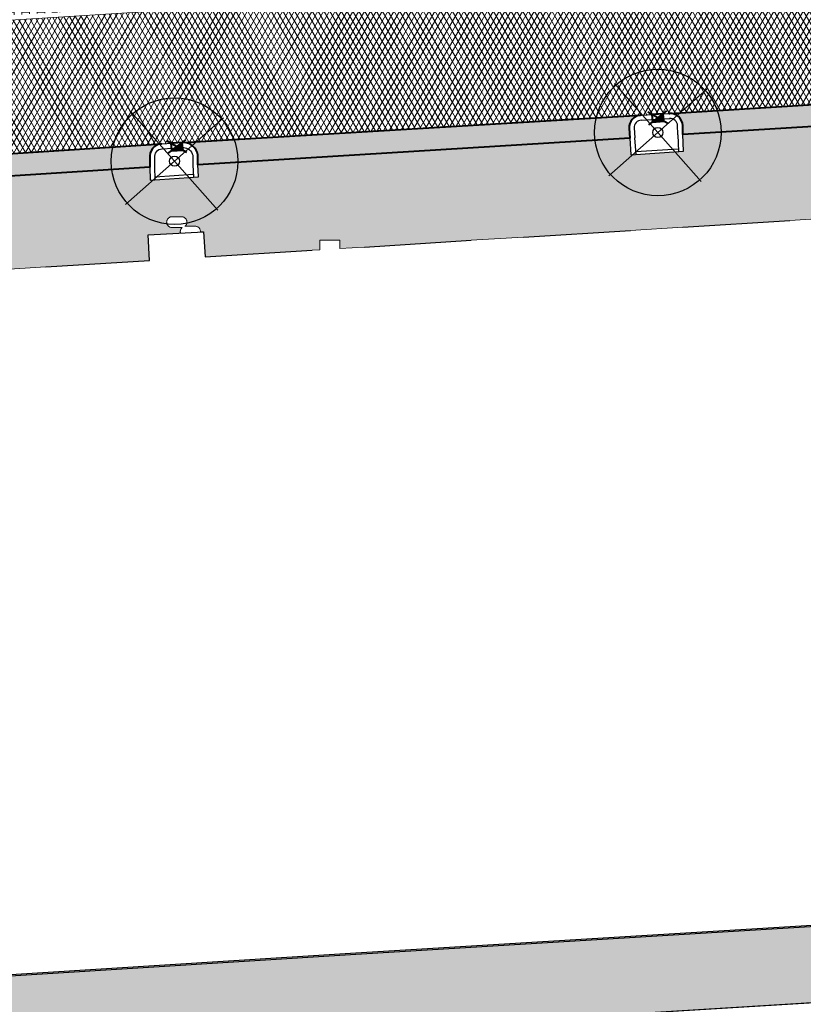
# Model space of a CAD drawing. Header units: metres. Extents: x -1 to 162893, y -2 to 502950.
# Tile 63 of 107: x 162493 to 162524, y 502707 to 502746. Entities that reach past the tile are written whole.
import ezdxf

# ---------------------------------------------------------------- set-up
doc = ezdxf.new("R2010")
doc.units = ezdxf.units.M
for name, color, linetype, lineweight in [('V-BH-RI-GWA_KOLK-S', 30, 'Continuous', 40), ('V-BH-VH-KANTOPSLUITING_OPSLUITBAND_100X200-G', 150, 'Continuous', 30), ('V-BH-VH-KANTOPSLUITING_OPSLUITBAND_60X200-G', 150, 'Continuous', 30), ('V-BH-VH-KANTOPSLUITING_TROTTOIRBAND_180 200-G', 6, 'Continuous', 30), ('V-BH-VH-KANTOPSLUITING_VOORKANTBAND-G', 2, 'Continuous', 30), ('V-BH-VH-MATERIAALGRENS-G', 7, 'Continuous', 30), ('V-WE-GR-BOOM-S', 1, 'Continuous', 30), ('V-WE-VH-GESLOTENVERHARDING_ASFALT-A-200', 12, 'Continuous', 18), ('V-WE-VH-OPENVERHARDING_BETONSTRAATSTEEN-A', 92, 'Continuous', 18), ('V-WE-VH-OPENVERHARDING_TEGEL-A', 92, 'Continuous', 18), ('V01-WE-VH-OPENVERHARDING_TEGEL-A', 92, 'Continuous', 18)]:
    doc.layers.add(name, color=color, linetype=linetype, lineweight=lineweight)
for name, color, linetype, lineweight, true_color in [('V-BH-VH-VERHARDING_BETONSTRAATSTEEN-A-Grijs-opritjes', 253, 'Continuous', 40, 0x828282), ('V-WE-VH-VERHARDING_ASFALT-A', 252, 'Continuous', 13, 0x696969), ('V-WE-VH-VERHARDING_TEGEL_300x300x45_GRIJS-A', 253, 'Continuous', 13, 0x828282), ('V-WE-VH-VERHARDING_TEGEL_300x300x60_GRIJS-A', 15, 'Continuous', 13, 0x815656)]:
    doc.layers.add(name, color=color, linetype=linetype, lineweight=lineweight, true_color=true_color)
pattern_1 = [(0, (0, 0), (0.3, 0.15), [0.3, -0.3]), (90, (0, 0), (-0.3, 2e-17), [])]

# ---------------------------------------------------------------- blocks, each defined once
blk = doc.blocks.new('V-SRI-KOLK_TROTTOIR-SO31')
at = {"layer": 'V-BH-RI-GWA_KOLK-S', "linetype": 'Continuous'}
blk.add_hatch(color=256, dxfattribs=at).paths.add_polyline_path([(-0.215, -0.164), (0.234, -0.136), (0.215, 0.164)])
at = {"layer": 'V-BH-RI-GWA_KOLK-S', "ltscale": 0.02}
for p, q in [((0.39, -0.226), (-0.39, 0.226)), ((-0.359, -0.273), (0.359, 0.273))]:
    blk.add_line(p, q, dxfattribs=at)
at = {"layer": 'V-BH-RI-GWA_KOLK-S', "ltscale": 0.2}
blk.add_line((0.215, 0.164), (-0.215, -0.164), dxfattribs=at)
at = {"layer": 'V-BH-RI-GWA_KOLK-S', "ltscale": 0.2, "flags": 128}
blk.add_lwpolyline([(0.215, 0.164), (-0.234, 0.136), (-0.215, -0.164), (0.234, -0.136), (0.215, 0.164)], dxfattribs=at)
blk = doc.blocks.new('V-SRI-KOLK_TROTTOIR-SO32')
at = {"layer": 'V-BH-RI-GWA_KOLK-S', "linetype": 'Continuous'}
blk.add_hatch(color=256, dxfattribs=at).paths.add_polyline_path([(-0.216, -0.163), (0.233, -0.137), (0.216, 0.163)])
at = {"layer": 'V-BH-RI-GWA_KOLK-S', "ltscale": 0.02}
for p, q in [((0.389, -0.228), (-0.389, 0.228)), ((-0.36, -0.271), (0.36, 0.271))]:
    blk.add_line(p, q, dxfattribs=at)
at = {"layer": 'V-BH-RI-GWA_KOLK-S', "ltscale": 0.2}
blk.add_line((0.216, 0.163), (-0.216, -0.163), dxfattribs=at)
at = {"layer": 'V-BH-RI-GWA_KOLK-S', "ltscale": 0.2, "flags": 128}
blk.add_lwpolyline([(0.216, 0.163), (-0.233, 0.137), (-0.216, -0.163), (0.233, -0.137), (0.216, 0.163)], dxfattribs=at)
blk = doc.blocks.new('V-SGR-BOOM_00140')
at = {"layer": 'V-WE-GR-BOOM-S', "ltscale": 0.0025}
for p, q in [((1.936, 1.712), (-1.936, -1.712)), ((1.712, -1.936), (-1.712, 1.936))]:
    blk.add_line(p, q, dxfattribs=at)
at = {"layer": 'V-WE-GR-BOOM-S', "ltscale": 2.5}
for radius in [2.5, 0.2]:
    blk.add_circle((0, 0), radius, dxfattribs=at)
blk = doc.blocks.new('V-SGR-BOOM_00141')
at = {"layer": 'V-WE-GR-BOOM-S', "ltscale": 0.0025}
for p, q in [((1.936, 1.712), (-1.936, -1.712)), ((1.712, -1.936), (-1.712, 1.936))]:
    blk.add_line(p, q, dxfattribs=at)
at = {"layer": 'V-WE-GR-BOOM-S', "ltscale": 2.5}
for radius in [2.5, 0.2]:
    blk.add_circle((0, 0), radius, dxfattribs=at)

msp = doc.modelspace()

# ---------------------------------------------------------------- hatches: boundary and pattern name
at = {"layer": 'V-WE-VH-GESLOTENVERHARDING_ASFALT-A-200'}
h = msp.add_hatch(dxfattribs=at)
h.set_pattern_fill('AVH-ASFALT-SO', color=256, scale=0.2, pattern_type=2)
h.set_pattern_definition([(60, (0, 0), (-0.17320508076, 0.1), []), (120, (0, 0), (-0.17320508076, -0.1), [])])
edge = h.paths.add_edge_path()
edge.add_arc((162480.41, 502739.277), 0.5, 93.2507, 94.2364)
edge.add_line((162480.373, 502739.775), (162479.615, 502739.719))
edge.add_arc((162479.652, 502739.221), 0.5, 94.2364, 96.7671)
edge.add_line((162479.593, 502739.717), (162474.21, 502739.391))
edge.add_line((162474.21, 502739.391), (162474.111, 502739.384))
edge.add_line((162474.111, 502739.384), (162473.732, 502739.355))
edge.add_line((162473.732, 502739.355), (162473.392, 502744.643))
edge.add_line((162473.392, 502744.643), (162474.677, 502744.723))
edge.add_line((162474.677, 502744.723), (162474.677, 502744.677))
edge.add_line((162474.677, 502744.677), (162475.177, 502744.677))
edge.add_line((162475.177, 502744.677), (162475.177, 502744.755))
edge.add_line((162475.177, 502744.755), (162499.577, 502746.279))
edge.add_line((162499.577, 502746.279), (162506.065, 502746.682))
edge.add_line((162506.065, 502746.682), (162506.564, 502746.713))
edge.add_line((162506.564, 502746.713), (162514.592, 502747.211))
edge.add_line((162514.592, 502747.211), (162514.592, 502747.211))
edge.add_line((162514.592, 502747.211), (162515.041, 502747.239))
edge.add_line((162515.041, 502747.239), (162535.121, 502748.485))
edge.add_line((162535.121, 502748.485), (162535.121, 502748.485))
edge.add_line((162535.121, 502748.485), (162535.57, 502748.513))
edge.add_line((162535.57, 502748.513), (162537.938, 502748.659))
edge.add_line((162537.938, 502748.659), (162538.242, 502743.395))
edge.add_line((162538.242, 502743.395), (162538.228, 502743.394))
edge.add_line((162538.228, 502743.394), (162537.129, 502743.329))
edge.add_line((162537.129, 502743.329), (162537.036, 502743.322))
edge.add_line((162537.036, 502743.322), (162536.587, 502743.288))
edge.add_line((162536.587, 502743.288), (162536.588, 502743.286))
edge.add_line((162536.588, 502743.286), (162536.157, 502743.252))
edge.add_line((162536.157, 502743.252), (162518.478, 502742.156))
edge.add_line((162518.478, 502742.156), (162517.368, 502742.086))
edge.add_line((162517.368, 502742.086), (162499.287, 502741.007))
edge.add_line((162499.287, 502741.007), (162498.416, 502740.956))
edge.add_line((162498.416, 502740.956), (162480.381, 502739.776))
at = {"layer": 'V-WE-VH-OPENVERHARDING_BETONSTRAATSTEEN-A'}
h = msp.add_hatch(dxfattribs=at)
h.set_pattern_fill('AVH-BSS_KEIFORMAAT_HALFST', color=256, scale=2, angle=90, pattern_type=2)
h.set_pattern_definition([(90, (0, 0), (-0.21, 0.21), [0.21, -0.21]), (180, (0, 0), (-3e-17, -0.21), [])])
edge = h.paths.add_edge_path()
edge.add_arc((162480.41, 502739.277), 0.5, 3.6225, 93.2507)
edge.add_line((162480.381, 502739.776), (162498.416, 502740.956))
edge.add_arc((162498.461, 502740.442), 0.516, 95.0305, 187.5057)
edge.add_line((162497.95, 502740.375), (162497.948, 502740.029))
edge.add_line((162497.948, 502740.029), (162480.932, 502738.941))
edge.add_line((162480.932, 502738.941), (162480.909, 502739.308))
edge = h.paths.add_edge_path()
edge.add_line((162479.153, 502739.191), (162479.174, 502738.84))
edge.add_line((162479.174, 502738.84), (162474.721, 502738.519))
edge.add_line((162474.721, 502738.519), (162474.692, 502738.924))
edge.add_arc((162474.199, 502738.898), 0.494, 3.0715, 88.7326)
edge.add_line((162474.21, 502739.391), (162479.593, 502739.717))
edge.add_arc((162479.652, 502739.221), 0.5, 96.7671, 183.389)
edge = h.paths.add_edge_path()
edge.add_arc((162499.26, 502740.414), 0.594, 10.0147, 87.4102)
edge.add_line((162499.287, 502741.007), (162517.326, 502742.083))
edge.add_arc((162517.371, 502741.586), 0.5, 95.2405, 182.3359)
edge.add_line((162516.872, 502741.565), (162516.901, 502741.178))
edge.add_line((162516.901, 502741.178), (162499.85, 502740.121))
edge.add_line((162499.85, 502740.121), (162499.85, 502740.136))
edge.add_line((162499.85, 502740.136), (162499.845, 502740.517))
edge = h.paths.add_edge_path()
edge.add_arc((162536.211, 502742.755), 0.5, 94.5294, 184.0783)
edge.add_line((162535.713, 502742.719), (162535.739, 502742.351))
edge.add_line((162535.739, 502742.351), (162518.999, 502741.314))
edge.add_line((162518.999, 502741.314), (162518.99, 502741.669))
edge.add_arc((162518.49, 502741.656), 0.5, 1.4764, 93.6085)
edge.add_line((162518.459, 502742.155), (162518.478, 502742.156))
edge.add_line((162518.478, 502742.156), (162536.157, 502743.252))
edge.add_line((162536.157, 502743.252), (162536.172, 502743.253))
at = {"layer": 'V-WE-VH-OPENVERHARDING_TEGEL-A'}
h = msp.add_hatch(dxfattribs=at)
h.set_pattern_fill('AVH-TEGEL_300X300_HALFST', color=256, pattern_type=2)
h.set_pattern_definition(pattern_1)
h.paths.add_polyline_path([(162479.174, 502738.84), (162479.205, 502738.312), (162480.964, 502738.437), (162480.932, 502738.941), (162497.948, 502740.029), (162497.967, 502739.522), (162499.87, 502739.651), (162499.85, 502740.121), (162516.901, 502741.178), (162516.948, 502740.519), (162519.026, 502740.66), (162518.999, 502741.314), (162535.739, 502742.351), (162535.786, 502741.69), (162535.969, 502738.724), (162535.794, 502738.713), (162531.573, 502738.449), (162529.507, 502738.32), (162525.285, 502738.055), (162523.219, 502737.926), (162518.997, 502737.662), (162516.931, 502737.533), (162512.71, 502737.268), (162510.644, 502737.139), (162506.422, 502736.875), (162505.458, 502736.815), (162505.458, 502737.15), (162504.658, 502737.15), (162504.658, 502736.765), (162504.356, 502736.746), (162500.134, 502736.481), (162500.074, 502737.481), (162499.953, 502737.474), (162499.953, 502737.482), (162499.952, 502737.501), (162499.95, 502737.52), (162499.945, 502737.539), (162499.939, 502737.558), (162499.931, 502737.577), (162499.921, 502737.595), (162499.909, 502737.612), (162499.895, 502737.628), (162499.88, 502737.643), (162499.864, 502737.656), (162499.846, 502737.668), (162499.828, 502737.677), (162499.809, 502737.685), (162499.79, 502737.69), (162499.772, 502737.694), (162499.753, 502737.696), (162499.353, 502737.696), (162499.338, 502737.694), (162499.342, 502737.698), (162499.357, 502737.712), (162499.371, 502737.729), (162499.383, 502737.746), (162499.393, 502737.764), (162499.401, 502737.783), (162499.407, 502737.802), (162499.412, 502737.821), (162499.414, 502737.84), (162499.415, 502737.859), (162499.414, 502737.878), (162499.412, 502737.897), (162499.407, 502737.916), (162499.401, 502737.935), (162499.393, 502737.954), (162499.383, 502737.972), (162499.371, 502737.989), (162499.357, 502738.005), (162499.342, 502738.02), (162499.326, 502738.033), (162499.308, 502738.045), (162499.29, 502738.054), (162499.271, 502738.062), (162499.252, 502738.067), (162499.234, 502738.071), (162499.215, 502738.073), (162498.815, 502738.073), (162498.797, 502738.071), (162498.778, 502738.067), (162498.759, 502738.062), (162498.74, 502738.054), (162498.722, 502738.045), (162498.704, 502738.033), (162498.688, 502738.02), (162498.673, 502738.006), (162498.659, 502737.989), (162498.647, 502737.972), (162498.637, 502737.954), (162498.629, 502737.935), (162498.623, 502737.916), (162498.618, 502737.897), (162498.616, 502737.878), (162498.615, 502737.859), (162498.616, 502737.84), (162498.618, 502737.821), (162498.623, 502737.802), (162498.629, 502737.783), (162498.637, 502737.764), (162498.647, 502737.746), (162498.659, 502737.729), (162498.673, 502737.713), (162498.688, 502737.698), (162498.704, 502737.685), (162498.722, 502737.673), (162498.74, 502737.664), (162498.759, 502737.656), (162498.778, 502737.651), (162498.796, 502737.647), (162498.815, 502737.645), (162499.215, 502737.645), (162499.23, 502737.647), (162499.226, 502737.643), (162499.211, 502737.629), (162499.197, 502737.612), (162499.185, 502737.595), (162499.175, 502737.577), (162499.167, 502737.558), (162499.161, 502737.539), (162499.156, 502737.52), (162499.154, 502737.501), (162499.153, 502737.482), (162499.154, 502737.463), (162499.156, 502737.444), (162499.16, 502737.427), (162497.883, 502737.351), (162497.942, 502736.344), (162493.846, 502736.088), (162491.78, 502735.959), (162487.559, 502735.694), (162485.493, 502735.565), (162481.479, 502735.314), (162481.412, 502736.288), (162479.156, 502736.15), (162479.205, 502735.172), (162474.745, 502734.893), (162474.522, 502738.505)])
at = {"layer": 'V01-WE-VH-OPENVERHARDING_TEGEL-A'}
h = msp.add_hatch(dxfattribs=at)
h.set_pattern_fill('AVH-TEGEL_300X300_HALFST', color=256, pattern_type=2)
h.set_pattern_definition(pattern_1)
edge = h.paths.add_edge_path()
edge.add_arc((162627.381, 502775.541), 0.5, 92.7897, 183.9482)
edge.add_line((162626.882, 502775.506), (162626.882, 502775.506))
edge.add_line((162626.882, 502775.506), (162626.882, 502775.506))
edge.add_arc((162627.423, 502775.506), 0.541, 179.9331, 180.0669)
edge.add_line((162626.882, 502775.505), (162626.2, 502787.031))
edge.add_line((162626.2, 502787.031), (162626.195, 502787.103))
edge.add_arc((162626.694, 502787.136), 0.5, 183.727, 273.2892)
edge.add_line((162626.723, 502786.637), (162626.661, 502786.632))
edge.add_line((162626.661, 502786.632), (162626.704, 502786.635))
edge.add_line((162626.704, 502786.635), (162627.164, 502786.67))
edge.add_line((162627.164, 502786.67), (162627.803, 502776.062))
edge.add_line((162627.803, 502776.062), (162627.356, 502776.04))
edge = h.paths.add_edge_path()
edge.add_arc((162627.48, 502774.467), 0.5, 189.5311, 274.4349)
edge.add_line((162627.518, 502773.968), (162627.929, 502774))
edge.add_line((162627.929, 502774), (162628.572, 502763.431))
edge.add_line((162628.572, 502763.431), (162628.134, 502763.406))
edge.add_arc((162628.162, 502762.907), 0.5, 93.2452, 182.8979)
edge.add_line((162627.662, 502762.882), (162627.662, 502762.891))
edge.add_line((162627.662, 502762.891), (162626.986, 502774.373))
edge.add_arc((162627.439, 502774.433), 0.457, 187.606, 188.6542)
edge.add_line((162626.987, 502774.365), (162626.988, 502774.359))
edge.add_line((162626.988, 502774.359), (162626.99, 502774.346))
edge.add_line((162626.99, 502774.346), (162626.996, 502774.32))
edge.add_line((162626.996, 502774.32), (162626.999, 502774.306))
edge.add_line((162626.999, 502774.306), (162627.003, 502774.294))
edge.add_line((162627.003, 502774.294), (162627.012, 502774.268))
edge.add_line((162627.012, 502774.268), (162627.019, 502774.252))
edge.add_line((162627.019, 502774.252), (162626.997, 502774.317))
edge.add_arc((162627.439, 502774.433), 0.457, 192.4768, 194.8244, ccw=False)
edge.add_line((162626.993, 502774.335), (162626.986, 502774.384))
edge = h.paths.add_edge_path()
edge.add_arc((162629.707, 502737.833), 0.5, 93.5215, 181.2029)
edge.add_line((162629.207, 502737.822), (162629.206, 502737.882))
edge.add_line((162629.206, 502737.882), (162627.715, 502761.844))
edge.add_line((162627.715, 502761.844), (162627.714, 502761.861))
edge.add_arc((162628.214, 502761.886), 0.5, 182.8979, 273.2671)
edge.add_line((162628.242, 502761.387), (162628.696, 502761.413))
edge.add_line((162628.696, 502761.413), (162630.106, 502738.358))
edge.add_line((162630.106, 502738.358), (162629.676, 502738.332))
h.paths.add_polyline_path([(-0.819, -1.554), (47.99, -1.554), (47.99, 3.362), (-0.819, 3.362)], flags=9)
h = msp.add_hatch(dxfattribs=at)
h.set_pattern_fill('AVH-TEGEL_300X300_HALFST', color=256, pattern_type=2)
h.set_pattern_definition(pattern_1)
edge = h.paths.add_edge_path()
edge.add_arc((162470.989, 502752.829), 8.125, 253.753, 274.4787, ccw=False)
edge.add_line((162468.716, 502745.029), (162468.665, 502745.856))
edge.add_line((162468.665, 502745.856), (162495.375, 502747.505))
edge.add_line((162495.375, 502747.505), (162496.617, 502748.776))
edge.add_line((162496.617, 502748.776), (162496.77, 502746.304))
edge.add_line((162496.77, 502746.304), (162495.613, 502746.232))
edge.add_line((162495.613, 502746.232), (162495.607, 502746.332))
edge.add_line((162495.607, 502746.332), (162495.158, 502746.303))
edge.add_line((162495.158, 502746.303), (162495.164, 502746.204))
edge.add_line((162495.164, 502746.204), (162475.177, 502744.955))
edge.add_line((162475.177, 502744.955), (162475.177, 502745.177))
edge.add_line((162475.177, 502745.177), (162474.677, 502745.177))
edge.add_line((162474.677, 502745.177), (162474.677, 502744.924))
edge.add_line((162474.677, 502744.924), (162473.379, 502744.843))
edge.add_line((162473.379, 502744.843), (162471.624, 502744.73))
h = msp.add_hatch(dxfattribs=at)
h.set_pattern_fill('AVH-TEGEL_300X300_HALFST', color=256, pattern_type=2)
h.set_pattern_definition(pattern_1)
edge = h.paths.add_edge_path()
edge.add_arc((162507.471, 502705.82), 0.187, 79.3284, 108.0846)
edge.add_line((162507.413, 502705.998), (162501.765, 502705.632))
edge.add_line((162501.765, 502705.632), (162492.567, 502705.056))
edge.add_line((162492.567, 502705.056), (162492.574, 502705.059))
edge.add_line((162492.574, 502705.059), (162492.599, 502705.071))
edge.add_line((162492.599, 502705.071), (162492.622, 502705.087))
edge.add_line((162492.622, 502705.087), (162492.645, 502705.106))
edge.add_line((162492.645, 502705.106), (162492.666, 502705.128))
edge.add_line((162492.666, 502705.128), (162492.676, 502705.141))
edge.add_line((162492.676, 502705.141), (162492.686, 502705.155))
edge.add_line((162492.686, 502705.155), (162492.694, 502705.169))
edge.add_line((162492.694, 502705.169), (162492.702, 502705.185))
edge.add_line((162492.702, 502705.185), (162492.708, 502705.201))
edge.add_line((162492.708, 502705.201), (162492.714, 502705.217))
edge.add_line((162492.714, 502705.217), (162492.718, 502705.235))
edge.add_line((162492.718, 502705.235), (162492.721, 502705.252))
edge.add_line((162492.721, 502705.252), (162492.723, 502705.27))
edge.add_line((162492.723, 502705.27), (162492.724, 502705.288))
edge.add_line((162492.724, 502705.288), (162492.723, 502705.306))
edge.add_line((162492.723, 502705.306), (162492.721, 502705.324))
edge.add_line((162492.721, 502705.324), (162492.718, 502705.341))
edge.add_line((162492.718, 502705.341), (162492.714, 502705.359))
edge.add_line((162492.714, 502705.359), (162492.708, 502705.375))
edge.add_line((162492.708, 502705.375), (162492.702, 502705.391))
edge.add_line((162492.702, 502705.391), (162492.694, 502705.407))
edge.add_line((162492.694, 502705.407), (162492.686, 502705.421))
edge.add_line((162492.686, 502705.421), (162492.676, 502705.435))
edge.add_line((162492.676, 502705.435), (162492.666, 502705.448))
edge.add_line((162492.666, 502705.448), (162492.645, 502705.47))
edge.add_line((162492.645, 502705.47), (162492.622, 502705.489))
edge.add_line((162492.622, 502705.489), (162492.599, 502705.505))
edge.add_line((162492.599, 502705.505), (162492.574, 502705.517))
edge.add_line((162492.574, 502705.517), (162492.546, 502705.527))
edge.add_line((162492.546, 502705.527), (162492.516, 502705.534))
edge.add_line((162492.516, 502705.534), (162492.5, 502705.537))
edge.add_line((162492.5, 502705.537), (162492.484, 502705.538))
edge.add_line((162492.484, 502705.538), (162492.467, 502705.538))
edge.add_line((162492.467, 502705.538), (162492.45, 502705.537))
edge.add_line((162492.45, 502705.537), (162492.433, 502705.535))
edge.add_line((162492.433, 502705.535), (162492.415, 502705.531))
edge.add_line((162492.415, 502705.531), (162492.398, 502705.526))
edge.add_line((162492.398, 502705.526), (162492.381, 502705.52))
edge.add_line((162492.381, 502705.52), (162492.365, 502705.513))
edge.add_line((162492.365, 502705.513), (162492.349, 502705.505))
edge.add_line((162492.349, 502705.505), (162492.334, 502705.495))
edge.add_line((162492.334, 502705.495), (162492.319, 502705.484))
edge.add_line((162492.319, 502705.484), (162492.306, 502705.473))
edge.add_line((162492.306, 502705.473), (162492.293, 502705.46))
edge.add_line((162492.293, 502705.46), (162492.281, 502705.447))
edge.add_line((162492.281, 502705.447), (162492.271, 502705.433))
edge.add_line((162492.271, 502705.433), (162492.261, 502705.419))
edge.add_line((162492.261, 502705.419), (162492.253, 502705.405))
edge.add_line((162492.253, 502705.405), (162492.246, 502705.39))
edge.add_line((162492.246, 502705.39), (162492.24, 502705.375))
edge.add_line((162492.24, 502705.375), (162492.231, 502705.345))
edge.add_line((162492.231, 502705.345), (162492.226, 502705.316))
edge.add_line((162492.226, 502705.316), (162492.224, 502705.288))
edge.add_line((162492.224, 502705.288), (162492.226, 502705.26))
edge.add_line((162492.226, 502705.26), (162492.231, 502705.231))
edge.add_line((162492.231, 502705.231), (162492.24, 502705.201))
edge.add_line((162492.24, 502705.201), (162492.246, 502705.186))
edge.add_line((162492.246, 502705.186), (162492.253, 502705.171))
edge.add_line((162492.253, 502705.171), (162492.261, 502705.157))
edge.add_line((162492.261, 502705.157), (162492.271, 502705.143))
edge.add_line((162492.271, 502705.143), (162492.281, 502705.129))
edge.add_line((162492.281, 502705.129), (162492.293, 502705.116))
edge.add_line((162492.293, 502705.116), (162492.306, 502705.103))
edge.add_line((162492.306, 502705.103), (162492.319, 502705.092))
edge.add_line((162492.319, 502705.092), (162492.334, 502705.081))
edge.add_line((162492.334, 502705.081), (162492.349, 502705.071))
edge.add_line((162492.349, 502705.071), (162492.365, 502705.063))
edge.add_line((162492.365, 502705.063), (162492.381, 502705.056))
edge.add_line((162492.381, 502705.056), (162492.398, 502705.05))
edge.add_line((162492.398, 502705.05), (162492.41, 502705.046))
edge.add_line((162492.41, 502705.046), (162476.871, 502704.074))
edge.add_line((162476.871, 502704.074), (162476.685, 502707.087))
edge.add_line((162476.685, 502707.087), (162505.879, 502708.912))
edge.add_line((162505.879, 502708.912), (162539.79, 502710.978))
edge.add_line((162539.79, 502710.978), (162539.975, 502707.992))
edge.add_line((162539.975, 502707.992), (162526.676, 502707.181))
edge.add_line((162526.676, 502707.181), (162526.698, 502707.196))
edge.add_line((162526.698, 502707.196), (162526.721, 502707.215))
edge.add_line((162526.721, 502707.215), (162526.742, 502707.237))
edge.add_line((162526.742, 502707.237), (162526.752, 502707.25))
edge.add_line((162526.752, 502707.25), (162526.762, 502707.264))
edge.add_line((162526.762, 502707.264), (162526.77, 502707.278))
edge.add_line((162526.77, 502707.278), (162526.778, 502707.294))
edge.add_line((162526.778, 502707.294), (162526.784, 502707.31))
edge.add_line((162526.784, 502707.31), (162526.79, 502707.326))
edge.add_line((162526.79, 502707.326), (162526.794, 502707.344))
edge.add_line((162526.794, 502707.344), (162526.797, 502707.361))
edge.add_line((162526.797, 502707.361), (162526.799, 502707.379))
edge.add_line((162526.799, 502707.379), (162526.8, 502707.397))
edge.add_line((162526.8, 502707.397), (162526.799, 502707.415))
edge.add_line((162526.799, 502707.415), (162526.797, 502707.433))
edge.add_line((162526.797, 502707.433), (162526.794, 502707.45))
edge.add_line((162526.794, 502707.45), (162526.79, 502707.468))
edge.add_line((162526.79, 502707.468), (162526.784, 502707.484))
edge.add_line((162526.784, 502707.484), (162526.778, 502707.5))
edge.add_line((162526.778, 502707.5), (162526.77, 502707.516))
edge.add_line((162526.77, 502707.516), (162526.762, 502707.53))
edge.add_line((162526.762, 502707.53), (162526.752, 502707.544))
edge.add_line((162526.752, 502707.544), (162526.742, 502707.557))
edge.add_line((162526.742, 502707.557), (162526.721, 502707.579))
edge.add_line((162526.721, 502707.579), (162526.698, 502707.598))
edge.add_line((162526.698, 502707.598), (162526.675, 502707.614))
edge.add_line((162526.675, 502707.614), (162526.65, 502707.626))
edge.add_line((162526.65, 502707.626), (162526.622, 502707.636))
edge.add_line((162526.622, 502707.636), (162526.592, 502707.643))
edge.add_line((162526.592, 502707.643), (162526.576, 502707.646))
edge.add_line((162526.576, 502707.646), (162526.56, 502707.647))
edge.add_line((162526.56, 502707.647), (162526.543, 502707.647))
edge.add_line((162526.543, 502707.647), (162526.526, 502707.646))
edge.add_line((162526.526, 502707.646), (162526.509, 502707.644))
edge.add_line((162526.509, 502707.644), (162526.491, 502707.64))
edge.add_line((162526.491, 502707.64), (162526.474, 502707.635))
edge.add_line((162526.474, 502707.635), (162526.457, 502707.629))
edge.add_line((162526.457, 502707.629), (162526.441, 502707.622))
edge.add_line((162526.441, 502707.622), (162526.425, 502707.614))
edge.add_line((162526.425, 502707.614), (162526.41, 502707.604))
edge.add_line((162526.41, 502707.604), (162526.395, 502707.593))
edge.add_line((162526.395, 502707.593), (162526.382, 502707.582))
edge.add_line((162526.382, 502707.582), (162526.369, 502707.569))
edge.add_line((162526.369, 502707.569), (162526.357, 502707.556))
edge.add_line((162526.357, 502707.556), (162526.347, 502707.542))
edge.add_line((162526.347, 502707.542), (162526.337, 502707.528))
edge.add_line((162526.337, 502707.528), (162526.329, 502707.514))
edge.add_line((162526.329, 502707.514), (162526.322, 502707.499))
edge.add_line((162526.322, 502707.499), (162526.316, 502707.484))
edge.add_line((162526.316, 502707.484), (162526.307, 502707.454))
edge.add_line((162526.307, 502707.454), (162526.302, 502707.425))
edge.add_line((162526.302, 502707.425), (162526.3, 502707.397))
edge.add_line((162526.3, 502707.397), (162526.302, 502707.369))
edge.add_line((162526.302, 502707.369), (162526.307, 502707.34))
edge.add_line((162526.307, 502707.34), (162526.316, 502707.31))
edge.add_line((162526.316, 502707.31), (162526.322, 502707.295))
edge.add_line((162526.322, 502707.295), (162526.329, 502707.28))
edge.add_line((162526.329, 502707.28), (162526.337, 502707.266))
edge.add_line((162526.337, 502707.266), (162526.347, 502707.252))
edge.add_line((162526.347, 502707.252), (162526.357, 502707.238))
edge.add_line((162526.357, 502707.238), (162526.369, 502707.225))
edge.add_line((162526.369, 502707.225), (162526.382, 502707.212))
edge.add_line((162526.382, 502707.212), (162526.395, 502707.201))
edge.add_line((162526.395, 502707.201), (162526.41, 502707.19))
edge.add_line((162526.41, 502707.19), (162526.425, 502707.18))
edge.add_line((162526.425, 502707.18), (162526.441, 502707.172))
edge.add_line((162526.441, 502707.172), (162526.451, 502707.167))
edge.add_line((162526.451, 502707.167), (162509.792, 502706.152))
edge.add_line((162509.792, 502706.152), (162507.506, 502706.004))

# ---------------------------------------------------------------- linework, layer by layer
at = {"layer": 'V-BH-VH-KANTOPSLUITING_OPSLUITBAND_100X200-G'}
for p, q in [((162518.822, 502740.746), (162517.14, 502740.632)), ((162499.666, 502739.737), (162498.163, 502739.636))]:
    msp.add_line(p, q, dxfattribs=at)
at = {"layer": 'V-BH-VH-KANTOPSLUITING_OPSLUITBAND_60X200-G', "flags": 128}
msp.add_lwpolyline([(162476.742, 502707.151), (162505.875, 502708.972), (162539.726, 502711.034), (162539.587, 502712.959)], dxfattribs=at)
at = {"layer": 'V-BH-VH-KANTOPSLUITING_TROTTOIRBAND_180 200-G'}
for p, q in [((162517.071, 502741.58), (162517.1, 502741.193)), ((162517.371, 502741.886), (162518.491, 502741.956)), ((162518.799, 502741.309), (162518.789, 502741.697)), ((162517.148, 502740.533), (162517.1, 502741.192)), ((162518.799, 502741.306), (162518.826, 502740.646)), ((162498.428, 502740.756), (162499.299, 502740.807)), ((162498.167, 502739.536), (162498.148, 502740.036)), ((162499.65, 502740.127), (162499.67, 502739.637))]:
    msp.add_line(p, q, dxfattribs=at)
at = {"layer": 'V-BH-VH-KANTOPSLUITING_TROTTOIRBAND_180 200-G', "flags": 128}
for points in [[(162499.278, 502740.807, -0.340769), (162499.645, 502740.497), (162499.65, 502740.133)], [(162498.148, 502740.028), (162498.15, 502740.388), (162498.148, 502740.401, -0.426924), (162498.434, 502740.757, -0.426924)]]:
    msp.add_lwpolyline(points, format="xyb", dxfattribs=at)
at = {"layer": 'V-BH-VH-KANTOPSLUITING_TROTTOIRBAND_180 200-G'}
for centre, start, end in [((162517.371, 502741.586), 91.4764, 182.3359), ((162518.49, 502741.656), 1.4764, 93.6085)]:
    msp.add_arc(centre, 0.3, start, end, dxfattribs=at)
at = {"layer": 'V-BH-VH-KANTOPSLUITING_VOORKANTBAND-G'}
for p, q in [((162517.358, 502742.085), (162518.478, 502742.156)), ((162516.872, 502741.565), (162516.901, 502741.178))]:
    msp.add_line(p, q, dxfattribs=at)
at = {"layer": 'V-BH-VH-KANTOPSLUITING_VOORKANTBAND-G', "flags": 128}
for points in [[(162518.999, 502741.314), (162518.989, 502741.702)], [(162516.901, 502741.178), (162516.948, 502740.519), (162519.026, 502740.66), (162518.999, 502741.314)], [(162498.416, 502740.956), (162499.287, 502741.007)], [(162497.948, 502740.029), (162497.967, 502739.522), (162499.87, 502739.651), (162499.85, 502740.136)], [(162539.647, 502712.963), (162539.79, 502710.978), (162505.879, 502708.912), (162476.685, 502707.087)], [(162509.792, 502706.152), (162540.965, 502708.052), (162541.408, 502700.951), (162543.44, 502668.411), (162543.472, 502667.901), (162512.288, 502665.994)]]:
    msp.add_lwpolyline(points, dxfattribs=at)
for points in [[(162498.416, 502740.956, 0.426924), (162497.95, 502740.375), (162497.948, 502740.029)], [(162499.85, 502740.136), (162499.845, 502740.517, 0.351153), (162499.287, 502741.007, 0.351153)]]:
    msp.add_lwpolyline(points, format="xyb", dxfattribs=at)
at = {"layer": 'V-BH-VH-KANTOPSLUITING_VOORKANTBAND-G'}
for centre, start, end in [((162517.371, 502741.586), 91.4764, 182.3359), ((162518.49, 502741.656), 1.4764, 93.6085)]:
    msp.add_arc(centre, 0.5, start, end, dxfattribs=at)
at = {"layer": 'V-BH-VH-MATERIAALGRENS-G'}
for p, q in [((162535.739, 502742.351), (162518.999, 502741.314)), ((162480.373, 502739.775), (162498.416, 502740.956)), ((162497.948, 502740.029), (162480.932, 502738.941))]:
    msp.add_line(p, q, dxfattribs=at)
at = {"layer": 'V-BH-VH-MATERIAALGRENS-G', "flags": 128}
for points in [[(162518.478, 502742.156), (162536.157, 502743.252)], [(162499.287, 502741.007), (162517.368, 502742.086)], [(162516.901, 502741.178), (162499.833, 502740.12)], [(162518.997, 502737.662), (162523.219, 502737.926)], [(162493.846, 502736.088), (162497.942, 502736.344), (162497.883, 502737.351), (162500.074, 502737.481), (162500.134, 502736.481)], [(162512.71, 502737.268), (162516.931, 502737.533)], [(162506.422, 502736.875), (162510.644, 502737.139)], [(162500.134, 502736.481), (162504.356, 502736.746)]]:
    msp.add_lwpolyline(points, dxfattribs=at)
at = {"layer": 'V-BH-VH-VERHARDING_BETONSTRAATSTEEN-A-Grijs-opritjes', "flags": 128}
for points in [[(162536.172, 502743.253, 0.411909), (162535.713, 502742.719), (162535.713, 502742.719), (162535.739, 502742.351), (162518.999, 502741.314), (162518.99, 502741.669), (162518.99, 502741.669), (162518.99, 502741.669, 0.425155), (162518.459, 502742.155), (162518.459, 502742.155), (162518.478, 502742.156), (162536.157, 502743.252), (162536.172, 502743.253)], [(162499.845, 502740.517, 0.351153), (162499.287, 502741.007), (162517.326, 502742.083), (162517.326, 502742.083, 0.399442), (162516.872, 502741.565), (162516.901, 502741.178), (162499.85, 502740.121), (162499.85, 502740.136), (162499.845, 502740.517)], [(162480.909, 502739.308, 0.412314), (162480.381, 502739.776), (162480.381, 502739.776), (162498.416, 502740.956), (162498.416, 502740.956, 0.426924), (162497.95, 502740.375), (162497.948, 502740.029), (162480.932, 502738.941), (162480.909, 502739.308)]]:
    msp.add_lwpolyline(points, format="xyb", dxfattribs=at)
at = {"layer": 'V-WE-VH-VERHARDING_ASFALT-A', "flags": 128}
msp.add_lwpolyline([(162475.177, 502744.755), (162499.577, 502746.279), (162506.065, 502746.682), (162506.564, 502746.713), (162514.592, 502747.211), (162514.592, 502747.211), (162515.041, 502747.239), (162535.121, 502748.485), (162535.121, 502748.485), (162535.57, 502748.513), (162537.938, 502748.659), (162538.242, 502743.395), (162538.228, 502743.394), (162537.129, 502743.329), (162537.036, 502743.322), (162536.587, 502743.288), (162536.588, 502743.286), (162536.157, 502743.252), (162518.478, 502742.156), (162517.368, 502742.086), (162499.287, 502741.007), (162498.416, 502740.956), (162480.381, 502739.776)], dxfattribs=at)
at = {"layer": 'V-WE-VH-VERHARDING_TEGEL_300x300x45_GRIJS-A', "flags": 128}
for points in [[(162476.685, 502707.087), (162505.879, 502708.912), (162539.79, 502710.978)], [(162526.451, 502707.167), (162509.792, 502706.152)]]:
    msp.add_lwpolyline(points, dxfattribs=at)
at = {"layer": 'V-WE-VH-VERHARDING_TEGEL_300x300x60_GRIJS-A', "flags": 128}
for points in [[(162480.932, 502738.941), (162497.948, 502740.029), (162497.967, 502739.522), (162499.87, 502739.651), (162499.85, 502740.121), (162516.901, 502741.178), (162516.948, 502740.519), (162519.026, 502740.66), (162518.999, 502741.314), (162535.739, 502742.351)], [(162525.285, 502738.055), (162523.219, 502737.926), (162518.997, 502737.662), (162516.931, 502737.533), (162512.71, 502737.268), (162510.644, 502737.139), (162506.422, 502736.875), (162505.458, 502736.815), (162505.458, 502737.15), (162504.658, 502737.15), (162504.658, 502736.765), (162504.356, 502736.746), (162500.134, 502736.481), (162500.074, 502737.481), (162499.953, 502737.474), (162499.953, 502737.482), (162499.952, 502737.501), (162499.95, 502737.52), (162499.945, 502737.539), (162499.939, 502737.558), (162499.931, 502737.577), (162499.921, 502737.595), (162499.909, 502737.612), (162499.895, 502737.628), (162499.88, 502737.643), (162499.864, 502737.656), (162499.846, 502737.668), (162499.828, 502737.677), (162499.809, 502737.685), (162499.79, 502737.69), (162499.772, 502737.694), (162499.753, 502737.696), (162499.353, 502737.696), (162499.338, 502737.694), (162499.342, 502737.698), (162499.357, 502737.712), (162499.371, 502737.729), (162499.383, 502737.746), (162499.393, 502737.764), (162499.401, 502737.783), (162499.407, 502737.802), (162499.412, 502737.821), (162499.414, 502737.84), (162499.415, 502737.859), (162499.414, 502737.878), (162499.412, 502737.897), (162499.407, 502737.916), (162499.401, 502737.935), (162499.393, 502737.954), (162499.383, 502737.972), (162499.371, 502737.989), (162499.357, 502738.005), (162499.342, 502738.02), (162499.326, 502738.033), (162499.308, 502738.045), (162499.29, 502738.054), (162499.271, 502738.062), (162499.252, 502738.067), (162499.234, 502738.071), (162499.215, 502738.073), (162498.815, 502738.073), (162498.797, 502738.071), (162498.778, 502738.067), (162498.759, 502738.062), (162498.74, 502738.054), (162498.722, 502738.045), (162498.704, 502738.033), (162498.688, 502738.02), (162498.673, 502738.006), (162498.659, 502737.989), (162498.647, 502737.972), (162498.637, 502737.954), (162498.629, 502737.935), (162498.623, 502737.916), (162498.618, 502737.897), (162498.616, 502737.878), (162498.615, 502737.859), (162498.616, 502737.84), (162498.618, 502737.821), (162498.623, 502737.802), (162498.629, 502737.783), (162498.637, 502737.764), (162498.647, 502737.746), (162498.659, 502737.729), (162498.673, 502737.713), (162498.688, 502737.698), (162498.704, 502737.685), (162498.722, 502737.673), (162498.74, 502737.664), (162498.759, 502737.656), (162498.778, 502737.651), (162498.796, 502737.647), (162498.815, 502737.645), (162499.215, 502737.645), (162499.23, 502737.647), (162499.226, 502737.643), (162499.211, 502737.629), (162499.197, 502737.612), (162499.185, 502737.595), (162499.175, 502737.577), (162499.167, 502737.558), (162499.161, 502737.539), (162499.156, 502737.52), (162499.154, 502737.501), (162499.153, 502737.482), (162499.154, 502737.463), (162499.156, 502737.444), (162499.16, 502737.427), (162497.883, 502737.351), (162497.942, 502736.344), (162493.846, 502736.088), (162491.78, 502735.959)]]:
    msp.add_lwpolyline(points, dxfattribs=at)

# ---------------------------------------------------------------- block references
at = {"color": 7, "linetype": 'Continuous', "lineweight": 0}
for name, p in [('V-SGR-BOOM_00141', (162518.01, 502741.4)), ('V-SGR-BOOM_00140', (162498.929, 502740.264)), ('V-SRI-KOLK_TROTTOIR-SO31', (162518.011, 502741.976)), ('V-SRI-KOLK_TROTTOIR-SO32', (162499.017, 502740.841))]:
    msp.add_blockref(name, p, dxfattribs=at)

doc.saveas('drawing.dxf')
